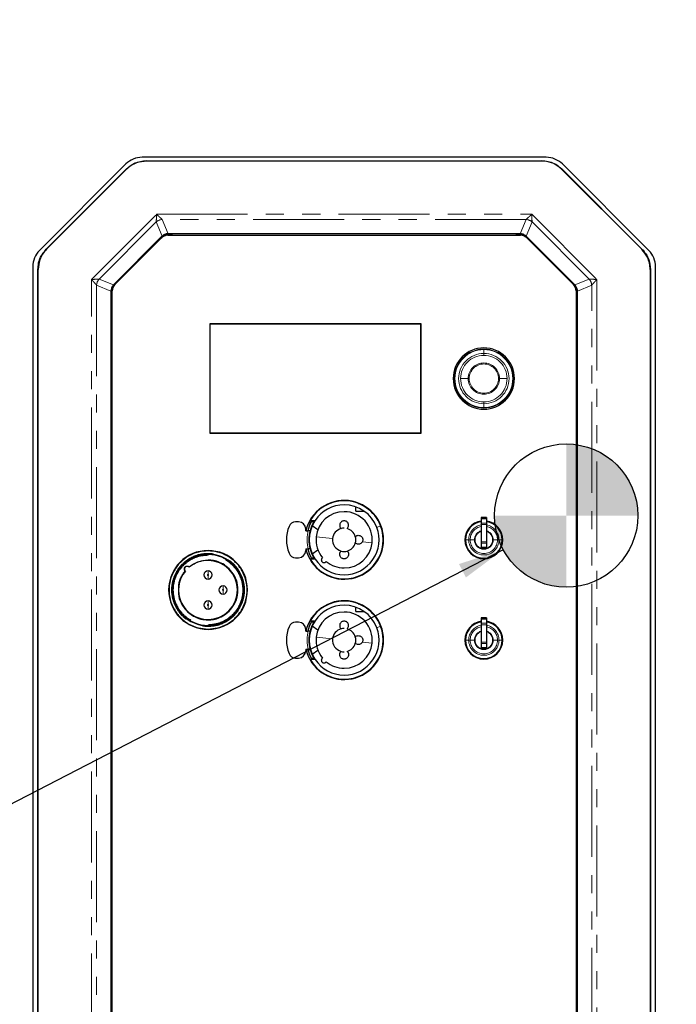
# Model space of a CAD drawing. Header units: millimetres. Extents: x 0 to 841, y 0 to 594.
# Tile 18 of 24: x 663 to 709, y 255 to 324. Entities that reach past the tile are written whole.
import ezdxf

# ---------------------------------------------------------------- set-up
doc = ezdxf.new("R2010")
doc.units = ezdxf.units.MM
doc.linetypes.add('PHANTOM', pattern=[12.7, 6.35, -1.27, 1.27, -1.27, 1.27, -1.27])
doc.layers.add('SLD-0', color=7, linetype='Continuous')
doc.styles.add('SLDTEXTSTYLE0', font='TXT', dxfattribs={"width": 0.75})
doc.dimstyles.new('SLDDIMSTYLE0', dxfattribs={"dimtxt": 3.704167, "dimasz": 3.2, "dimexe": 0, "dimexo": 0.0625, "dimgap": 0.926042, "dimtad": 0, "dimtih": 1, "dimtoh": 1, "dimdec": 1, "dimlfac": 4, "dimrnd": 1e-09, "dimzin": 12, "dimdsep": 46, "dimtxsty": 'SLDTEXTSTYLE0', "dimsah": 1, "dimcen": 0.09, "dimadec": 0, "dimazin": 3, "dimtfac": 1, "dimtdec": 1, "dimtofl": 0, "dimtmove": 0, "dimatfit": 3, "dimfxl": 1, "dimfrac": 2, "dimtolj": 1, "dimtzin": 12, "dimarcsym": 0})
doc.dimstyles.new('SLDDIMSTYLE1', dxfattribs={"dimtxt": 0.18, "dimasz": 3.2, "dimexe": 0, "dimexo": 0.0625, "dimgap": 0, "dimtad": 0, "dimtih": 1, "dimtoh": 1, "dimdec": 0, "dimrnd": 1e-09, "dimzin": 0, "dimdsep": 46, "dimtxsty": 'Standard', "dimsah": 1, "dimcen": 0.09, "dimadec": 0, "dimazin": 0, "dimtfac": 3.2, "dimtdec": 0, "dimtofl": 0, "dimtmove": 0, "dimatfit": 3, "dimfxl": 1, "dimfrac": 2, "dimtolj": 1, "dimtzin": 0, "dimarcsym": 0})

# ---------------------------------------------------------------- blocks, each defined once
blk = doc.blocks.new('_D_23')
at = {"layer": 'SLD-0', "transparency": 16777216}
for p, q in [((707.76, 367.969), (780.356, 367.969)), ((779.356, 367.969), (779.356, 297.256)), ((773.199, 296.504), (772.073, 296.504)), ((772.073, 296.504), (772.073, 290.619)), ((785.512, 296.504), (786.639, 296.504)), ((786.639, 296.504), (786.639, 290.619)), ((772.073, 290.619), (773.199, 290.619)), ((786.639, 290.619), (785.512, 290.619)), ((779.356, 218.444), (779.356, 284.929)), ((707.76, 218.444), (780.356, 218.444))]:
    blk.add_line(p, q, dxfattribs=at)
for points in [[(779.356, 367.969), (778.806, 364.769), (779.906, 364.769)], [(779.356, 218.444), (779.906, 221.644), (778.806, 221.644)]]:
    blk.add_solid(points, dxfattribs=at)
at = {"layer": 'SLD-0', "transparency": 16777216, "char_height": 3.7042, "attachment_point": 1, "style": 'SLDTEXTSTYLE0'}
for s, insert in [('23.55', (773.199, 295.394)), ('598.1', (773.199, 289.704))]:
    blk.add_mtext(s, dxfattribs=dict(at, insert=insert))
blk = doc.blocks.new('SW_DOWELSYMBOL_5')
at = {"linetype": 'Continuous', "lineweight": 18}
h = blk.add_hatch(color=0, dxfattribs=at)
edge = h.paths.add_edge_path(flags=0)
edge.add_arc((0, 0), 5, 0, 90)
edge.add_line((0, 5), (0, 0))
edge.add_line((0, 0), (5, 0))
h = blk.add_hatch(color=0, dxfattribs=at)
edge = h.paths.add_edge_path(flags=0)
edge.add_arc((0, 0), 5, 180, 270)
edge.add_line((0, -5), (0, 0))
edge.add_line((0, 0), (-5, 0))
at = {"layer": 'SLD-0', "color": 0}
blk.add_circle((0, 0), 5, dxfattribs=at)

msp = doc.modelspace()

# ---------------------------------------------------------------- linework, layer by layer
at = {"color": 7, "linetype": 'Continuous', "lineweight": 25}
for p, q in [((699.484546, 314.212387), (671.269546, 314.212387)), ((670.147014, 313.747419), (664.108264, 307.708669)), ((664.587631, 307.809222), (670.166459, 313.388051)), ((664.603997, 307.802443), (670.173238, 313.371685)), ((671.580188, 313.973637), (699.173902, 313.973637)), ((671.586967, 313.957271), (699.167123, 313.957271)), ((700.580852, 313.371685), (706.150093, 307.802443)), ((700.587631, 313.388051), (706.166459, 307.809222)), ((706.645828, 307.708669), (700.607078, 313.747419)), ((672.663026, 308.701466), (669.274215, 305.312656)), ((669.372603, 305.331695), (672.631487, 308.590578)), ((672.486349, 308.499403), (672.670461, 308.683516)), ((672.486349, 308.499403), (672.661752, 308.610627)), ((673.073428, 308.773637), (697.680661, 308.773637)), ((697.650199, 308.884079), (673.103891, 308.884079)), ((673.111326, 308.866128), (673.371701, 308.866128)), ((697.382389, 308.866128), (697.642763, 308.866128)), ((698.083629, 308.683516), (698.267741, 308.499403)), ((701.479874, 305.312656), (698.091064, 308.701466)), ((698.122603, 308.590578), (701.381487, 305.331695)), ((663.643296, 306.586137), (663.643296, 238.711029)), ((707.110796, 238.711029), (707.110796, 306.586137)), ((664.002045, 238.90178), (664.002045, 306.395493)), ((664.018411, 238.908559), (664.018411, 306.388714)), ((706.735679, 306.388714), (706.735679, 238.908559)), ((706.752045, 306.395493), (706.752045, 238.90178)), ((669.26678, 305.305054), (669.274215, 305.312656)), ((669.292166, 305.30522), (669.476278, 305.489333)), ((701.277811, 305.489333), (701.461924, 305.30522)), ((701.479874, 305.312656), (701.48731, 305.305054)), ((669.091603, 304.871791), (669.091721, 304.882423)), ((669.091603, 304.871791), (669.091603, 240.425483)), ((669.109554, 304.603981), (669.109554, 304.864355)), ((669.189545, 240.40752), (669.189545, 304.889753)), ((701.564545, 304.889753), (701.564545, 240.40752)), ((701.644536, 304.864355), (701.644536, 304.603981)), ((701.662487, 304.871791), (701.662369, 304.882423)), ((701.662487, 240.425483), (701.662487, 304.871791)), ((690.752045, 302.586137), (676.002045, 302.586137)), ((676.002045, 302.586137), (676.002045, 294.961137)), ((690.727045, 302.561137), (676.027045, 302.561137)), ((676.027045, 294.986137), (676.027045, 302.561137)), ((690.727045, 294.986137), (690.727045, 302.561137)), ((690.752045, 294.961137), (690.752045, 302.586137)), ((676.002045, 294.961137), (690.752045, 294.961137)), ((676.027045, 294.986137), (690.727045, 294.986137)), ((686.189575, 289.524887), (686.189575, 289.821723)), ((686.189575, 289.524887), (686.768592, 289.524887)), ((682.196035, 288.773637), (681.991986, 288.773637)), ((682.877183, 288.608217), (682.855562, 288.62119)), ((682.907464, 288.675502), (682.895828, 288.683743)), ((683.009953, 288.873637), (683.347536, 288.873637)), ((683.092442, 289.054353), (683.102478, 289.024293)), ((683.096797, 288.798637), (683.270322, 288.798637)), ((695.314545, 289.069089), (694.939545, 289.069089)), ((694.939545, 289.069089), (694.939545, 289.028674)), ((694.939545, 288.591268), (694.939545, 287.387913)), ((695.314545, 289.069089), (695.314545, 289.028674)), ((695.314545, 288.591268), (695.314545, 287.387913)), ((682.696035, 288.148637), (682.696035, 288.273637)), ((682.696035, 288.148637), (682.866162, 288.148637)), ((683.544034, 288.224692), (683.146397, 288.506293)), ((694.939545, 287.387913), (694.939545, 287.281847)), ((694.939545, 287.281847), (694.939545, 286.988281)), ((695.314545, 287.387913), (695.314545, 287.281847)), ((695.314545, 287.281847), (695.314545, 286.988281)), ((682.696035, 286.898637), (682.696035, 286.773637)), ((682.696035, 286.898637), (682.866162, 286.898637)), ((683.146397, 286.54098), (683.544034, 286.822582)), ((695.314545, 286.988281), (694.939545, 286.988281)), ((681.991986, 286.273637), (682.196035, 286.273637)), ((683.347536, 286.173637), (683.009953, 286.173637)), ((683.270322, 286.248637), (683.096797, 286.248637)), ((686.713084, 285.148637), (686.763362, 285.148637)), ((687.200503, 285.498637), (687.237656, 285.498637)), ((686.189575, 282.524887), (686.189575, 282.821723)), ((686.189575, 282.524887), (686.768592, 282.524887)), ((682.196035, 281.773637), (681.991986, 281.773637)), ((683.009953, 281.873637), (683.347536, 281.873637)), ((683.092442, 282.054353), (683.102478, 282.024293)), ((683.096797, 281.798637), (683.270322, 281.798637)), ((695.314545, 282.069089), (694.939545, 282.069089)), ((694.939545, 282.069089), (694.939545, 282.028674)), ((695.314545, 282.069089), (695.314545, 282.028674)), ((682.696035, 281.148637), (682.696035, 281.273637)), ((682.696035, 281.148637), (682.866162, 281.148637)), ((682.877183, 281.608217), (682.855562, 281.62119)), ((682.907464, 281.675502), (682.895828, 281.683743)), ((683.544034, 281.224692), (683.146397, 281.506293)), ((694.939545, 281.591268), (694.939545, 280.387913)), ((695.314545, 281.591268), (695.314545, 280.387913)), ((694.939545, 280.387913), (694.939545, 280.281847)), ((695.314545, 280.387913), (695.314545, 280.281847)), ((682.696035, 279.898637), (682.696035, 279.773637)), ((682.696035, 279.898637), (682.866162, 279.898637)), ((683.146397, 279.54098), (683.544034, 279.822582)), ((694.939545, 280.281847), (694.939545, 279.988281)), ((695.314545, 279.988281), (694.939545, 279.988281)), ((695.314545, 280.281847), (695.314545, 279.988281)), ((681.991986, 279.273637), (682.196035, 279.273637)), ((683.347536, 279.173637), (683.009953, 279.173637)), ((683.270322, 279.248637), (683.096797, 279.248637)), ((687.200503, 278.498637), (687.237656, 278.498637)), ((686.713084, 278.148637), (686.763362, 278.148637))]:
    msp.add_line(p, q, dxfattribs=at)
at = {"color": 8, "linetype": 'PHANTOM', "lineweight": 18}
for p, q in [((670.173238, 313.371685), (670.166459, 313.388051)), ((671.580188, 313.973637), (671.586967, 313.957271)), ((699.167123, 313.957271), (699.173902, 313.973637)), ((700.587631, 313.388051), (700.580852, 313.371685)), ((667.740696, 305.689608), (672.286074, 310.234986)), ((672.286074, 310.234986), (698.468016, 310.234986)), ((698.071797, 309.876119), (672.682293, 309.876119)), ((672.682293, 309.876119), (673.093258, 308.883961)), ((697.660831, 308.883961), (698.071797, 309.876119)), ((698.468016, 310.234986), (703.013394, 305.689608)), ((672.259662, 309.70106), (668.274622, 305.71602)), ((672.670627, 308.708901), (672.259662, 309.70106)), ((698.494428, 309.70106), (698.083462, 308.708901)), ((702.479468, 305.71602), (698.494428, 309.70106)), ((672.505167, 308.464259), (672.486349, 308.499403)), ((672.670461, 308.683516), (672.663026, 308.701466)), ((673.103891, 308.884079), (673.111326, 308.866128)), ((673.371701, 308.866128), (673.399684, 308.773637)), ((697.354406, 308.773637), (697.382389, 308.866128)), ((697.642763, 308.866128), (697.650199, 308.884079)), ((698.091064, 308.701466), (698.083629, 308.683516)), ((698.248923, 308.464259), (698.267741, 308.499403)), ((664.587631, 307.809222), (664.603997, 307.802443)), ((706.150093, 307.802443), (706.166459, 307.809222)), ((664.018411, 306.388714), (664.002045, 306.395493)), ((706.752045, 306.395493), (706.735679, 306.388714)), ((667.740696, 239.607666), (667.740696, 305.689608)), ((668.099562, 305.293389), (668.099562, 240.003885)), ((669.091721, 304.882423), (668.099562, 305.293389)), ((668.274622, 305.71602), (669.26678, 305.305054)), ((669.292166, 305.30522), (669.274215, 305.312656)), ((669.511423, 305.470515), (669.476278, 305.489333)), ((701.242667, 305.470515), (701.277811, 305.489333)), ((701.479874, 305.312656), (701.461924, 305.30522)), ((701.48731, 305.305054), (702.479468, 305.71602)), ((702.654527, 305.293389), (701.662369, 304.882423)), ((702.654527, 240.003885), (702.654527, 305.293389)), ((703.013394, 305.689608), (703.013394, 239.607666)), ((669.109554, 304.864355), (669.091603, 304.871791)), ((669.189545, 304.57978), (669.109554, 304.603981)), ((701.564545, 304.57978), (701.644536, 304.603981)), ((701.662487, 304.871791), (701.644536, 304.864355)), ((695.127045, 300.796128), (695.127045, 300.834177)), ((695.127045, 300.531783), (695.127045, 300.796128)), ((695.127045, 300.396109), (695.127045, 300.531783)), ((693.066505, 298.773637), (692.989545, 298.773637)), ((694.035011, 298.773637), (693.504572, 298.773637)), ((694.108273, 298.773637), (694.035011, 298.773637)), ((696.145817, 298.773637), (696.219079, 298.773637)), ((696.219079, 298.773637), (696.749517, 298.773637)), ((697.187585, 298.773637), (697.264545, 298.773637)), ((695.127045, 297.151164), (695.127045, 297.015491)), ((695.127045, 297.015491), (695.127045, 296.751146)), ((695.127045, 296.751146), (695.127045, 296.713097)), ((695.314545, 289.028674), (694.939545, 289.028674)), ((695.314545, 288.983663), (694.939545, 288.983663)), ((695.314545, 288.696111), (694.939545, 288.696111)), ((695.314545, 288.591268), (694.939545, 288.591268)), ((687.924841, 288.49026), (687.656037, 288.388277)), ((683.425114, 287.727037), (684.568921, 287.607847)), ((687.328976, 287.320237), (686.647612, 287.391238)), ((693.841582, 287.523637), (693.802045, 287.523637)), ((694.067717, 287.523637), (693.841582, 287.523637)), ((694.172704, 287.523637), (694.067717, 287.523637)), ((694.468922, 287.523637), (694.172704, 287.523637)), ((694.512698, 287.523637), (694.468922, 287.523637)), ((695.314545, 287.387913), (694.939545, 287.387913)), ((695.314545, 287.281847), (694.939545, 287.281847)), ((695.741392, 287.523637), (695.785168, 287.523637)), ((695.785168, 287.523637), (696.081386, 287.523637)), ((696.081386, 287.523637), (696.186373, 287.523637)), ((696.186373, 287.523637), (696.412507, 287.523637)), ((696.412507, 287.523637), (696.452045, 287.523637)), ((675.877045, 286.748637), (675.877045, 286.773637)), ((675.877045, 286.523637), (675.877045, 286.573637)), ((675.877045, 286.448637), (675.877045, 286.498637)), ((675.877045, 285.361137), (675.877045, 285.111137)), ((675.877045, 284.786137), (675.877045, 285.036137)), ((676.927045, 284.311137), (676.927045, 284.061137)), ((676.927045, 283.736137), (676.927045, 283.986137)), ((675.877045, 283.261137), (675.877045, 283.011137)), ((675.877045, 282.686137), (675.877045, 282.936137)), ((695.314545, 282.028674), (694.939545, 282.028674)), ((695.314545, 281.983663), (694.939545, 281.983663)), ((695.314545, 281.696111), (694.939545, 281.696111)), ((675.877045, 281.598637), (675.877045, 281.548637)), ((675.877045, 281.523637), (675.877045, 281.473637)), ((675.877045, 281.298637), (675.877045, 281.273637)), ((687.924841, 281.49026), (687.656037, 281.388277)), ((695.314545, 281.591268), (694.939545, 281.591268)), ((683.425114, 280.727037), (684.568921, 280.607847)), ((687.328976, 280.320237), (686.647612, 280.391238)), ((693.841582, 280.523637), (693.802045, 280.523637)), ((694.067717, 280.523637), (693.841582, 280.523637)), ((694.172704, 280.523637), (694.067717, 280.523637)), ((694.468922, 280.523637), (694.172704, 280.523637)), ((694.512698, 280.523637), (694.468922, 280.523637)), ((695.314545, 280.387913), (694.939545, 280.387913)), ((695.741392, 280.523637), (695.785168, 280.523637)), ((695.785168, 280.523637), (696.081386, 280.523637)), ((696.081386, 280.523637), (696.186373, 280.523637)), ((696.186373, 280.523637), (696.412507, 280.523637)), ((696.412507, 280.523637), (696.452045, 280.523637)), ((695.314545, 280.281847), (694.939545, 280.281847))]:
    msp.add_line(p, q, dxfattribs=at)
at = {"color": 7, "linetype": 'Continuous', "lineweight": 25, "flags": 128}
for points in [[(686.364325, 290.0635), (686.46783, 290.031654), (686.530604, 290.019994)], [(687.828973, 288.712617), (687.793952, 288.808893), (687.785185, 288.851554)], [(686.364325, 283.0635), (686.46783, 283.031654), (686.530604, 283.019994)], [(687.828973, 281.712617), (687.793952, 281.808893), (687.785185, 281.851554)], [(682.88253, 281.681174), (682.888573, 281.682257), (682.895828, 281.683743)]]:
    msp.add_lwpolyline(points, dxfattribs=at)
at = {"color": 7, "linetype": 'Continuous', "lineweight": 25}
for centre, radius, start, end in [((671.269546, 312.624887), 1.5875, 90, 135), ((699.484546, 312.624887), 1.5875, 45, 90), ((673.073428, 308.148637), 0.625, 90, 135), ((697.680661, 308.148637), 0.625, 45, 90), ((665.230796, 306.586137), 1.5875, 135, 180), ((705.523296, 306.586137), 1.5875, 0, 45), ((669.814545, 304.889753), 0.625, 135, 180), ((700.939545, 304.889753), 0.625, 360, 45), ((695.127045, 298.773637), 2.1375, 0, 180), ((695.127045, 298.773637), 2.1375, 180, 0), ((685.377045, 287.523637), 2.75, 0, 166.86344121), ((685.377045, 287.523637), 2.725, 90, 150.30302258), ((685.377045, 287.523637), 2.4375, 90, 146.36872255), ((685.377045, 287.523637), 2.725, 20.77654915, 90), ((685.377045, 287.523637), 2.4375, 20.77654915, 90), ((685.377045, 287.523637), 1.9625, 90, 174.05099817), ((685.377045, 287.523637), 1.9625, 354.05099817, 90), ((681.991986, 288.273637), 0.5, 90, 157.97568716), ((682.196035, 288.273637), 0.5, 0, 90), ((685.377045, 287.523637), 2.6125, 150.7882754, 166.15863862), ((685.377045, 287.523637), 2.725, 150.30302258, 156.54609084), ((685.377045, 287.523637), 2.4375, 146.36872255, 213.63127745), ((685.377045, 287.523637), 2.4625, 148.81744854, 165.29708789), ((695.127045, 287.523637), 1.325, 98.1352001, 180), ((695.127045, 287.523637), 1.285463, 98.38719289, 180), ((695.127045, 287.523637), 1.325, 0, 81.8647999), ((695.127045, 287.523637), 1.285463, 0, 81.61280711), ((683.846035, 287.523637), 2.5, 157.97568716, 202.02431284), ((685.377045, 287.523637), 2.4625, 165.29708789, 194.70291211), ((685.377045, 287.523637), 0.8125, 105.21293795, 174.05099817), ((685.377045, 287.523637), 0.8125, 90, 105.21293795), ((685.377045, 287.523637), 2.725, 270, 20.77654915), ((685.377045, 287.523637), 2.4375, 270, 20.77654915), ((685.377045, 287.523637), 0.8125, 16.61898714, 74.78706205), ((685.377045, 287.523637), 2.75, 193.13655879, 0), ((685.377045, 287.523637), 1.9625, 174.05099817, 219.60699636), ((685.377045, 287.523637), 0.8125, 174.05099817, 254.78706205), ((685.377045, 287.523637), 1.9625, 270, 354.05099817), ((685.377045, 287.523637), 0.8125, 285.21293795, 343.38101286), ((685.377045, 287.523637), 0.8125, 343.38101286, 16.61898714), ((695.127045, 287.523637), 1.325, 180, 0), ((695.127045, 287.523637), 1.285463, 180, 0), ((675.877045, 284.023637), 2.75, 90, 270), ((675.877045, 284.023637), 2.5, 90, 270), ((675.877045, 284.023637), 2.75, 270, 90), ((675.877045, 284.023637), 2.5, 270, 90), ((681.991986, 286.773637), 0.5, 202.02431284, 270), ((682.196035, 286.773637), 0.5, 270, 0), ((685.377045, 287.523637), 2.6125, 193.84136138, 209.2117246), ((685.377045, 287.523637), 2.4625, 194.70291211, 211.18255146), ((685.377045, 287.523637), 0.8125, 254.78706205, 270), ((685.377045, 287.523637), 0.8125, 270, 285.21293795), ((675.877045, 284.023637), 2.475, 90, 270), ((675.877045, 284.023637), 2.0625, 89.99999998, 129.78949747), ((675.877045, 284.023637), 2.475, 270, 90), ((675.877045, 284.023637), 2.0625, 270, 89.99999998), ((685.377045, 287.523637), 2.725, 209.69697742, 270), ((685.377045, 287.523637), 2.4375, 213.63127745, 270), ((685.377045, 287.523637), 1.9625, 230.39300364, 270), ((675.877045, 284.023637), 2.0625, 140.21050253, 270), ((674.418637, 285.482044), 0.1875, 90, 227.60525127), ((674.418637, 285.482044), 0.1875, 42.39474873, 90), ((675.877045, 285.073637), 0.2875, 90, 270), ((675.877045, 285.073637), 0.2875, 270, 90), ((684.118036, 284.284729), 0.75, 68.75820097, 81.91746544), ((676.927045, 284.023637), 0.2875, 90, 270), ((676.927045, 284.023637), 0.2875, 270, 90), ((675.877045, 282.973637), 0.2875, 90, 270), ((675.877045, 282.973637), 0.2875, 270, 90), ((685.377045, 280.523637), 2.75, 0, 166.86344121), ((685.377045, 280.523637), 2.725, 90, 150.30302258), ((685.377045, 280.523637), 2.725, 20.77654915, 90), ((685.377045, 280.523637), 2.4375, 90, 146.36872255), ((685.377045, 280.523637), 1.9625, 90, 174.05099817), ((685.377045, 280.523637), 2.4375, 20.77654915, 90), ((685.377045, 280.523637), 1.9625, 354.05099817, 90), ((681.991986, 281.273637), 0.5, 90, 157.97568716), ((682.196035, 281.273637), 0.5, 0, 90), ((685.377045, 280.523637), 2.6125, 150.7882754, 166.15863862), ((685.377045, 280.523637), 2.725, 150.30302258, 156.54609084), ((685.377045, 280.523637), 2.4375, 146.36872255, 213.63127745), ((685.377045, 280.523637), 2.4625, 148.81744854, 165.29708789), ((695.127045, 280.523637), 1.325, 98.1352001, 180), ((695.127045, 280.523637), 1.285463, 98.38719289, 180), ((695.127045, 280.523637), 1.325, 0, 81.8647999), ((695.127045, 280.523637), 1.285463, 0, 81.61280711), ((683.846035, 280.523637), 2.5, 157.97568716, 202.02431284), ((685.377045, 280.523637), 2.4625, 165.29708789, 194.70291211), ((685.377045, 280.523637), 0.8125, 105.21293795, 174.05099817), ((685.377045, 280.523637), 0.8125, 90, 105.21293795), ((685.377045, 280.523637), 2.725, 270, 20.77654915), ((685.377045, 280.523637), 2.4375, 270, 20.77654915), ((685.377045, 280.523637), 0.8125, 16.61898714, 74.78706205), ((685.377045, 280.523637), 2.75, 193.13655879, 0), ((685.377045, 280.523637), 1.9625, 174.05099817, 219.60699636), ((685.377045, 280.523637), 0.8125, 174.05099817, 254.78706205), ((685.377045, 280.523637), 1.9625, 270, 354.05099817), ((685.377045, 280.523637), 0.8125, 343.38101286, 16.61898714), ((695.127045, 280.523637), 1.325, 180, 0), ((695.127045, 280.523637), 1.285463, 180, 0), ((682.196035, 279.773637), 0.5, 270, 0), ((685.377045, 280.523637), 2.6125, 193.84136138, 209.2117246), ((685.377045, 280.523637), 2.4625, 194.70291211, 211.18255146), ((685.377045, 280.523637), 0.8125, 254.78706205, 270), ((685.377045, 280.523637), 0.8125, 285.21293795, 343.38101286), ((681.991986, 279.773637), 0.5, 202.02431284, 270), ((685.377045, 280.523637), 2.725, 209.69697742, 270), ((685.377045, 280.523637), 2.4375, 213.63127745, 270), ((685.377045, 280.523637), 1.9625, 230.39300364, 270), ((684.118036, 277.284729), 0.75, 68.75820097, 81.91746544)]:
    msp.add_arc(centre, radius, start, end, dxfattribs=at)
at = {"color": 8, "linetype": 'PHANTOM', "lineweight": 18}
for centre, radius, start, end in [((672.706151, 309.22083), 0.655724, 92.08514716, 132.91485284), ((698.047938, 309.22083), 0.655724, 47.08514716, 87.91485284), ((668.754852, 305.26953), 0.655724, 137.08514716, 177.91485284), ((701.999238, 305.26953), 0.655724, 2.08514716, 42.91485284), ((695.127045, 298.773637), 2.06054, 90, 180), ((695.127045, 298.773637), 2.022491, 90, 270), ((695.127045, 298.773637), 1.758146, 90, 270), ((695.127045, 298.773637), 1.622473, 90, 180), ((695.127045, 298.773637), 2.06054, 0, 90), ((695.127045, 298.773637), 2.022491, 270, 90), ((695.127045, 298.773637), 1.758146, 270, 90), ((695.127045, 298.773637), 1.622473, 0, 90), ((695.127045, 298.773637), 1.092034, 0, 180), ((695.127045, 298.773637), 1.018772, 0, 180), ((695.127045, 298.773637), 2.06054, 180, 270), ((695.127045, 298.773637), 1.622473, 180, 270), ((695.127045, 298.773637), 1.092034, 180, 0), ((695.127045, 298.773637), 1.018772, 180, 0), ((695.127045, 298.773637), 1.622473, 270, 0), ((695.127045, 298.773637), 2.06054, 270, 0), ((695.127045, 287.523637), 1.059328, 100.19500871, 180), ((695.127045, 287.523637), 1.059328, 0, 79.80499129), ((685.377045, 287.523637), 2.5875, 166.02220177, 193.97779823), ((695.127045, 287.523637), 0.954341, 101.33064869, 180), ((695.127045, 287.523637), 0.658123, 106.55293272, 180), ((695.127045, 287.523637), 0.614347, 107.77031298, 180), ((695.127045, 287.523637), 0.954341, 0, 78.66935131), ((695.127045, 287.523637), 0.658123, 0, 73.44706728), ((695.127045, 287.523637), 0.614347, 0, 72.22968702), ((695.127045, 287.523637), 1.059328, 180, 0), ((695.127045, 287.523637), 0.954341, 180, 0), ((695.127045, 287.523637), 0.658123, 180, 0), ((695.127045, 287.523637), 0.614347, 180, 0), ((675.877045, 285.073637), 0.0375, 90, 270), ((675.877045, 285.073637), 0.0375, 270, 90), ((676.927045, 284.023637), 0.0375, 90, 270), ((676.927045, 284.023637), 0.0375, 270, 90), ((675.877045, 282.973637), 0.0375, 90, 270), ((675.877045, 282.973637), 0.0375, 270, 90), ((685.377045, 280.523637), 2.5875, 166.02220177, 193.97779823), ((695.127045, 280.523637), 1.059328, 100.19500871, 180), ((695.127045, 280.523637), 0.954341, 101.33064869, 180), ((695.127045, 280.523637), 0.658123, 106.55293272, 180), ((695.127045, 280.523637), 0.614347, 107.77031298, 180), ((695.127045, 280.523637), 1.059328, 0, 79.80499129), ((695.127045, 280.523637), 0.954341, 0, 78.66935131), ((695.127045, 280.523637), 0.658123, 0, 73.44706728), ((695.127045, 280.523637), 0.614347, 0, 72.22968702), ((695.127045, 280.523637), 1.059328, 180, 0), ((695.127045, 280.523637), 0.954341, 180, 0), ((695.127045, 280.523637), 0.658123, 180, 0), ((695.127045, 280.523637), 0.614347, 180, 0)]:
    msp.add_arc(centre, radius, start, end, dxfattribs=at)
at = {"color": 7, "linetype": 'Continuous', "lineweight": 25}
for points, knots in [([(670.166459, 313.388051), (670.275783, 313.48387), (670.496536, 313.677354), (670.972633, 313.91269), (671.350605, 313.950606), (671.580188, 313.973637)], [0, 0, 0, 0, 0.278069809, 0.561494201, 1, 1, 1, 1]), ([(671.586967, 313.957271), (671.441909, 313.947721), (671.149, 313.928439), (670.64594, 313.758195), (670.351863, 313.51774), (670.173238, 313.371685)], [0, 0, 0, 0, 0.278069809, 0.561494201, 1, 1, 1, 1]), ([(700.580852, 313.371685), (700.471528, 313.467504), (700.250775, 313.660988), (699.774677, 313.896324), (699.396706, 313.93424), (699.167123, 313.957271)], [0, 0, 0, 0, 0.278069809, 0.561494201, 1, 1, 1, 1]), ([(699.173902, 313.973637), (699.31896, 313.964088), (699.611869, 313.944805), (700.114929, 313.774562), (700.409006, 313.534106), (700.587631, 313.388051)], [0, 0, 0, 0, 0.278069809, 0.561494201, 1, 1, 1, 1]), ([(672.663026, 308.701466), (672.664435, 308.702867), (672.666952, 308.705368), (672.669504, 308.707822), (672.670627, 308.708901)], [0, 0, 0, 0, 0.559907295, 1, 1, 1, 1]), ([(673.111326, 308.866128), (673.018711, 308.855371), (672.853322, 308.836163), (672.726337, 308.730159), (672.670461, 308.683516)], [0, 0, 0, 0, 0.559987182, 1, 1, 1, 1]), ([(673.093258, 308.883961), (673.005068, 308.872341), (672.847577, 308.851589), (672.724698, 308.752502), (672.670627, 308.708901)], [0, 0, 0, 0, 0.559969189, 1, 1, 1, 1]), ([(672.85028, 308.730173), (672.882371, 308.752385), (673.033312, 308.856859), (673.222632, 308.862045), (673.371701, 308.866128)], [0, 0, 0, 0, 0.212606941, 1, 1, 1, 1]), ([(673.093258, 308.883961), (673.095241, 308.883999), (673.098782, 308.884066), (673.10233, 308.884075), (673.103891, 308.884079)], [0, 0, 0, 0, 0.560052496, 1, 1, 1, 1]), ([(697.382389, 308.866128), (697.568366, 308.844497), (697.900478, 308.805871), (698.155519, 308.593048), (698.267741, 308.499403)], [0, 0, 0, 0, 0.559984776, 1, 1, 1, 1]), ([(698.083629, 308.683516), (698.010533, 308.741399), (697.880003, 308.844764), (697.715255, 308.8596), (697.642763, 308.866128)], [0, 0, 0, 0, 0.5599871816, 1, 1, 1, 1]), ([(697.650199, 308.884079), (697.652185, 308.884072), (697.655733, 308.884061), (697.659273, 308.883992), (697.660831, 308.883961)], [0, 0, 0, 0, 0.559907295, 1, 1, 1, 1]), ([(698.083462, 308.708901), (698.012886, 308.763044), (697.886849, 308.859734), (697.729896, 308.876558), (697.660831, 308.883961)], [0, 0, 0, 0, 0.5599691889, 1, 1, 1, 1]), ([(698.083462, 308.708901), (698.084891, 308.707526), (698.087443, 308.70507), (698.089958, 308.702567), (698.091064, 308.701466)], [0, 0, 0, 0, 0.5600524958, 1, 1, 1, 1]), ([(664.002045, 306.395493), (664.011594, 306.540552), (664.030876, 306.833461), (664.20112, 307.336521), (664.441576, 307.630598), (664.587631, 307.809222)], [0, 0, 0, 0, 0.278069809, 0.561494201, 1, 1, 1, 1]), ([(664.603997, 307.802443), (664.508177, 307.693119), (664.314694, 307.472367), (664.079357, 306.996269), (664.041442, 306.618297), (664.018411, 306.388714)], [0, 0, 0, 0, 0.278069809, 0.561494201, 1, 1, 1, 1]), ([(706.735679, 306.388714), (706.72613, 306.533773), (706.706847, 306.826682), (706.536604, 307.329742), (706.296148, 307.623819), (706.150093, 307.802443)], [0, 0, 0, 0, 0.278069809, 0.561494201, 1, 1, 1, 1]), ([(706.166459, 307.809222), (706.262279, 307.699899), (706.455762, 307.479146), (706.691099, 307.003048), (706.729015, 306.625076), (706.752045, 306.395493)], [0, 0, 0, 0, 0.278069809, 0.561494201, 1, 1, 1, 1]), ([(669.26678, 305.305054), (669.212637, 305.234477), (669.115948, 305.108441), (669.099124, 304.951487), (669.091721, 304.882423)], [0, 0, 0, 0, 0.559969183, 1, 1, 1, 1]), ([(669.109554, 304.603981), (669.131184, 304.789958), (669.169811, 305.12207), (669.382633, 305.377111), (669.476278, 305.489333)], [0, 0, 0, 0, 0.559984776, 1, 1, 1, 1]), ([(669.292166, 305.30522), (669.234283, 305.232125), (669.130918, 305.101595), (669.116082, 304.936847), (669.109554, 304.864355)], [0, 0, 0, 0, 0.559987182, 1, 1, 1, 1]), ([(701.277811, 305.489333), (701.394022, 305.342532), (701.601547, 305.08038), (701.6314, 304.749551), (701.644536, 304.603981)], [0, 0, 0, 0, 0.559984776, 1, 1, 1, 1]), ([(701.644536, 304.864355), (701.63378, 304.956971), (701.614571, 305.12236), (701.508567, 305.249345), (701.461924, 305.30522)], [0, 0, 0, 0, 0.559987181, 1, 1, 1, 1]), ([(701.662369, 304.882423), (701.650749, 304.970613), (701.629997, 305.128104), (701.530911, 305.250984), (701.48731, 305.305054)], [0, 0, 0, 0, 0.559969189, 1, 1, 1, 1]), ([(685.377045, 288.848637), (685.346134, 288.845963), (685.283196, 288.840519), (685.199339, 288.798327), (685.129376, 288.734405), (685.08178, 288.65275), (685.060687, 288.558971), (685.06808, 288.466181), (685.100971, 288.37761), (685.14275, 288.331128), (685.163839, 288.307664)], [0, 0, 0, 0, 0.122767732, 0.249969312, 0.366599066, 0.500146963, 0.625174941, 0.750411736, 0.874010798, 1, 1, 1, 1]), ([(685.590251, 288.307664), (685.609492, 288.328748), (685.651582, 288.374868), (685.685856, 288.463375), (685.693371, 288.559295), (685.672932, 288.649777), (685.626617, 288.732055), (685.557443, 288.796999), (685.47078, 288.840476), (685.408146, 288.845929), (685.377045, 288.848637)], [0, 0, 0, 0, 0.114239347, 0.249892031, 0.374949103, 0.500054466, 0.620901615, 0.751268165, 0.876492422, 1, 1, 1, 1]), ([(694.939545, 289.028674), (694.939545, 289.025697), (694.939545, 289.020382), (694.939545, 288.994879), (694.939545, 288.983663)], [0, 0, 0, 0, 0.560214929, 1, 1, 1, 1]), ([(694.939545, 288.983663), (694.939545, 288.930008), (694.939545, 288.834194), (694.939545, 288.738304), (694.939545, 288.696111)], [0, 0, 0, 0, 0.559994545, 1, 1, 1, 1]), ([(694.939545, 288.696111), (694.939545, 288.67861), (694.939545, 288.64745), (694.939545, 288.60839), (694.939545, 288.591268)], [0, 0, 0, 0, 0.561654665, 1, 1, 1, 1]), ([(695.314545, 289.028674), (695.314545, 289.025697), (695.314545, 289.020382), (695.314545, 288.994879), (695.314545, 288.983663)], [0, 0, 0, 0, 0.560214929, 1, 1, 1, 1]), ([(695.314545, 288.983663), (695.314545, 288.930008), (695.314545, 288.834194), (695.314545, 288.738304), (695.314545, 288.696111)], [0, 0, 0, 0, 0.559994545, 1, 1, 1, 1]), ([(695.314545, 288.696111), (695.314545, 288.67861), (695.314545, 288.64745), (695.314545, 288.60839), (695.314545, 288.591268)], [0, 0, 0, 0, 0.561654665, 1, 1, 1, 1]), ([(682.99518, 288.148637), (682.993389, 288.148613), (682.990642, 288.148576), (682.974231, 288.148597), (682.954743, 288.148696), (682.928961, 288.148402), (682.897698, 288.148543), (682.877299, 288.148604), (682.866162, 288.148637)], [0, 0, 0, 0, 0.239041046, 0.366607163, 0.499494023, 0.693104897, 0.832452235, 1, 1, 1, 1]), ([(686.155605, 287.756017), (686.186832, 287.779085), (686.249285, 287.82522), (686.326125, 287.832498), (686.364545, 287.836137)], [0, 0, 0, 0, 0.500003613, 1, 1, 1, 1]), ([(686.364545, 287.211137), (686.326184, 287.214764), (686.249346, 287.22203), (686.186884, 287.268158), (686.155605, 287.291257)], [0, 0, 0, 0, 0.499236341, 1, 1, 1, 1]), ([(686.364545, 287.836137), (686.390431, 287.834253), (686.442117, 287.830492), (686.515088, 287.800895), (686.579237, 287.755658), (686.629789, 287.694761), (686.664574, 287.623375), (686.67941, 287.54519), (686.675719, 287.465163), (686.656973, 287.415858), (686.647612, 287.391238)], [0, 0, 0, 0, 0.125011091, 0.249614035, 0.374873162, 0.499654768, 0.624847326, 0.749799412, 0.8750642, 1, 1, 1, 1]), ([(686.647612, 287.391238), (686.632764, 287.365315), (686.603081, 287.313489), (686.53359, 287.256435), (686.452646, 287.218306), (686.393922, 287.213527), (686.364545, 287.211137)], [0, 0, 0, 0, 0.2501468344, 0.5001047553, 0.7499230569, 1, 1, 1, 1]), ([(675.877045, 286.748637), (675.652101, 286.732412), (675.187519, 286.698904), (674.51903, 286.421915), (673.925994, 285.97537), (673.476502, 285.381561), (673.209832, 284.713276), (673.124069, 284.023675), (673.20981, 283.334074), (673.476465, 282.665783), (673.925938, 282.071959), (674.51896, 281.625395), (675.187443, 281.34839), (675.652062, 281.314869), (675.877045, 281.298637)], [0, 0, 0, 0, 0.078858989, 0.162868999, 0.249999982, 0.337117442, 0.421127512, 0.5, 0.578858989, 0.662868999, 0.749999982, 0.837117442, 0.921127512, 1, 1, 1, 1]), ([(675.877045, 281.298637), (676.101989, 281.314861), (676.566571, 281.348369), (677.23506, 281.625358), (677.828096, 282.071904), (678.277588, 282.665712), (678.544258, 283.333998), (678.630021, 284.023598), (678.54428, 284.713199), (678.277624, 285.381491), (677.828151, 285.975315), (677.23513, 286.421879), (676.566647, 286.698883), (676.102027, 286.732405), (675.877045, 286.748637)], [0, 0, 0, 0, 0.0788589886, 0.1628689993, 0.2499999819, 0.3371174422, 0.4211275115, 0.5, 0.5788589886, 0.6628689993, 0.7499999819, 0.8371174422, 0.9211275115, 1, 1, 1, 1]), ([(682.99518, 286.898637), (682.99467, 286.898637), (682.993636, 286.898637), (682.9831, 286.898637), (682.959023, 286.898637), (682.916031, 286.898637), (682.882823, 286.898637), (682.866162, 286.898637)], [0, 0, 0, 0, 0.124037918, 0.251355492, 0.500210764, 0.749249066, 1, 1, 1, 1]), ([(685.064545, 286.511137), (685.065757, 286.532445), (685.068183, 286.575075), (685.088643, 286.636192), (685.119311, 286.693004), (685.149008, 286.724086), (685.163839, 286.739609)], [0, 0, 0, 0, 0.250160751, 0.500496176, 0.750535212, 1, 1, 1, 1]), ([(685.689545, 286.511137), (685.684943, 286.470627), (685.675739, 286.389616), (685.604509, 286.285682), (685.518137, 286.227011), (685.439106, 286.202664), (685.377117, 286.196632), (685.315122, 286.202636), (685.236068, 286.226951), (685.149643, 286.28561), (685.078361, 286.389569), (685.069151, 286.470612), (685.064545, 286.511137)], [0, 0, 0, 0, 0.124795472, 0.249564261, 0.374358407, 0.437189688, 0.499931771, 0.562665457, 0.625504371, 0.750338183, 0.875159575, 1, 1, 1, 1]), ([(685.590251, 286.739609), (685.605094, 286.724065), (685.634825, 286.692931), (685.665543, 286.63608), (685.685765, 286.574929), (685.688286, 286.532386), (685.689545, 286.511137)], [0, 0, 0, 0, 0.249770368, 0.50029597, 0.75041416, 1, 1, 1, 1]), ([(674.558517, 285.642013), (674.784086, 285.79115), (675.186995, 286.057539), (675.666146, 286.094763), (675.877045, 286.111148)], [0, 0, 0, 0, 0.5598497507, 1, 1, 1, 1]), ([(675.877045, 281.936133), (676.003266, 281.942785), (676.277898, 281.957258), (676.709587, 282.090264), (677.16374, 282.347967), (677.584106, 282.768784), (677.889823, 283.345926), (678.0029, 284.023637), (677.889824, 284.701348), (677.584108, 285.27849), (677.163742, 285.699309), (676.709589, 285.957013), (676.277899, 286.090021), (676.003266, 286.104495), (675.877045, 286.111148)], [0, 0, 0, 0, 0.0578481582, 0.1258664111, 0.2050797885, 0.2954041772, 0.3950090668, 0.4999996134, 0.6049901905, 0.7045951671, 0.7949196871, 0.8741332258, 0.9421516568, 1, 1, 1, 1]), ([(683.865065, 286.272508), (683.845064, 286.254826), (683.814957, 286.228212), (683.792818, 286.179101), (683.783894, 286.139392), (683.78361, 286.098137), (683.792829, 286.057068), (683.810842, 286.018519), (683.837683, 285.984866), (683.871237, 285.95785), (683.909836, 285.939634), (683.950987, 285.930248), (683.992323, 285.930423), (684.032093, 285.939302), (684.081342, 285.961455), (684.108116, 285.99161), (684.125916, 286.011657)], [0, 0, 0, 0, 0.124513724, 0.187423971, 0.24947862, 0.312478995, 0.374315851, 0.437133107, 0.499360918, 0.561781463, 0.624702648, 0.686778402, 0.749900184, 0.81190398, 0.874947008, 1, 1, 1, 1]), ([(674.292218, 285.343572), (674.292079, 285.343549), (674.291784, 285.3435), (674.289502, 285.343287), (674.285802, 285.343126), (674.279425, 285.342789), (674.270191, 285.342766), (674.2625, 285.342365), (674.258669, 285.342164)], [0, 0, 0, 0, 0.1045237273, 0.2219144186, 0.3536112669, 0.4996871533, 0.7508258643, 1, 1, 1, 1]), ([(674.558517, 285.642013), (674.558544, 285.638333), (674.558599, 285.630691), (674.557961, 285.621953), (674.557409, 285.615805), (674.557539, 285.612179), (674.557587, 285.609437), (674.557271, 285.608792), (674.557109, 285.608463)], [0, 0, 0, 0, 0.239797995, 0.498024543, 0.611275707, 0.733479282, 0.86416585, 1, 1, 1, 1]), ([(673.812721, 284.023665), (673.80756, 283.92999), (673.790383, 283.618243), (673.971721, 283.104234), (674.333259, 282.567925), (674.825656, 282.189609), (675.353882, 281.972893), (675.709877, 281.947879), (675.877045, 281.936133)], [0, 0, 0, 0, 0.085763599, 0.285418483, 0.484548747, 0.673960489, 0.84689874, 1, 1, 1, 1]), ([(685.377045, 281.848637), (685.346134, 281.845963), (685.283196, 281.840519), (685.199339, 281.798327), (685.129376, 281.734405), (685.08178, 281.65275), (685.060687, 281.558971), (685.06808, 281.466181), (685.100971, 281.37761), (685.14275, 281.331128), (685.163839, 281.307664)], [0, 0, 0, 0, 0.122767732, 0.249969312, 0.366599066, 0.500146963, 0.625174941, 0.750411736, 0.874010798, 1, 1, 1, 1]), ([(685.590251, 281.307664), (685.609492, 281.328748), (685.651582, 281.374868), (685.685856, 281.463375), (685.693371, 281.559295), (685.672932, 281.649777), (685.626617, 281.732055), (685.557443, 281.796999), (685.47078, 281.840476), (685.408146, 281.845929), (685.377045, 281.848637)], [0, 0, 0, 0, 0.114239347, 0.249892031, 0.374949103, 0.500054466, 0.620901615, 0.751268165, 0.876492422, 1, 1, 1, 1]), ([(694.939545, 282.028674), (694.939545, 282.025697), (694.939545, 282.020382), (694.939545, 281.994879), (694.939545, 281.983663)], [0, 0, 0, 0, 0.5602149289, 1, 1, 1, 1]), ([(694.939545, 281.983663), (694.939545, 281.930008), (694.939545, 281.834194), (694.939545, 281.738304), (694.939545, 281.696111)], [0, 0, 0, 0, 0.559994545, 1, 1, 1, 1]), ([(694.939545, 281.696111), (694.939545, 281.67861), (694.939545, 281.64745), (694.939545, 281.60839), (694.939545, 281.591268)], [0, 0, 0, 0, 0.561654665, 1, 1, 1, 1]), ([(695.314545, 282.028674), (695.314545, 282.025697), (695.314545, 282.020382), (695.314545, 281.994879), (695.314545, 281.983663)], [0, 0, 0, 0, 0.5602149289, 1, 1, 1, 1]), ([(695.314545, 281.983663), (695.314545, 281.930008), (695.314545, 281.834194), (695.314545, 281.738304), (695.314545, 281.696111)], [0, 0, 0, 0, 0.559994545, 1, 1, 1, 1]), ([(695.314545, 281.696111), (695.314545, 281.67861), (695.314545, 281.64745), (695.314545, 281.60839), (695.314545, 281.591268)], [0, 0, 0, 0, 0.561654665, 1, 1, 1, 1]), ([(682.99518, 281.148637), (682.993389, 281.148613), (682.990642, 281.148576), (682.974231, 281.148597), (682.954743, 281.148696), (682.928961, 281.148402), (682.897698, 281.148543), (682.877299, 281.148604), (682.866162, 281.148637)], [0, 0, 0, 0, 0.239041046, 0.366607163, 0.499494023, 0.693104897, 0.832452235, 1, 1, 1, 1]), ([(686.155605, 280.756017), (686.186832, 280.779085), (686.249285, 280.82522), (686.326125, 280.832498), (686.364545, 280.836137)], [0, 0, 0, 0, 0.5000036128, 1, 1, 1, 1]), ([(686.364545, 280.836137), (686.390431, 280.834253), (686.442117, 280.830492), (686.515088, 280.800895), (686.579237, 280.755658), (686.629789, 280.694761), (686.664574, 280.623375), (686.67941, 280.54519), (686.675719, 280.465163), (686.656973, 280.415858), (686.647612, 280.391238)], [0, 0, 0, 0, 0.125011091, 0.249614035, 0.374873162, 0.499654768, 0.624847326, 0.749799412, 0.8750642, 1, 1, 1, 1]), ([(686.647612, 280.391238), (686.632764, 280.365315), (686.603081, 280.313489), (686.53359, 280.256435), (686.452646, 280.218306), (686.393922, 280.213527), (686.364545, 280.211137)], [0, 0, 0, 0, 0.250146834, 0.500104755, 0.749923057, 1, 1, 1, 1]), ([(682.99518, 279.898637), (682.99467, 279.898637), (682.993636, 279.898637), (682.9831, 279.898637), (682.959023, 279.898637), (682.916031, 279.898637), (682.882823, 279.898637), (682.866162, 279.898637)], [0, 0, 0, 0, 0.1240379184, 0.2513554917, 0.5002107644, 0.7492490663, 1, 1, 1, 1]), ([(685.064545, 279.511137), (685.065757, 279.532445), (685.068183, 279.575075), (685.088643, 279.636192), (685.119311, 279.693004), (685.149008, 279.724086), (685.163839, 279.739609)], [0, 0, 0, 0, 0.250160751, 0.500496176, 0.750535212, 1, 1, 1, 1]), ([(685.590251, 279.739609), (685.605094, 279.724065), (685.634825, 279.692931), (685.665543, 279.63608), (685.685765, 279.574929), (685.688286, 279.532386), (685.689545, 279.511137)], [0, 0, 0, 0, 0.249770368, 0.50029597, 0.75041416, 1, 1, 1, 1]), ([(686.364545, 280.211137), (686.326184, 280.214764), (686.249346, 280.22203), (686.186884, 280.268158), (686.155605, 280.291257)], [0, 0, 0, 0, 0.499236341, 1, 1, 1, 1]), ([(683.865065, 279.272508), (683.845064, 279.254826), (683.814957, 279.228212), (683.792818, 279.179101), (683.783894, 279.139392), (683.78361, 279.098137), (683.792829, 279.057068), (683.810842, 279.018519), (683.837683, 278.984866), (683.871237, 278.95785), (683.909836, 278.939634), (683.950987, 278.930248), (683.992323, 278.930423), (684.032093, 278.939302), (684.081342, 278.961455), (684.108116, 278.99161), (684.125916, 279.011657)], [0, 0, 0, 0, 0.1245137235, 0.1874239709, 0.2494786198, 0.3124789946, 0.3743158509, 0.4371331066, 0.4993609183, 0.5617814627, 0.6247026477, 0.6867784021, 0.7499001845, 0.8119039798, 0.8749470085, 1, 1, 1, 1]), ([(685.689545, 279.511137), (685.684943, 279.470627), (685.675739, 279.389616), (685.604509, 279.285682), (685.518137, 279.227011), (685.439106, 279.202664), (685.377117, 279.196632), (685.315122, 279.202636), (685.236068, 279.226951), (685.149643, 279.28561), (685.078361, 279.389569), (685.069151, 279.470612), (685.064545, 279.511137)], [0, 0, 0, 0, 0.124795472, 0.249564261, 0.374358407, 0.437189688, 0.499931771, 0.562665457, 0.625504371, 0.750338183, 0.875159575, 1, 1, 1, 1])]:
    msp.add_open_spline(points, degree=3, knots=knots, dxfattribs=at)
at = {"color": 8, "linetype": 'PHANTOM', "lineweight": 18}
for points, knots in [([(672.259662, 309.70106), (672.260871, 309.723707), (672.263558, 309.774039), (672.269679, 309.905403), (672.2776, 310.063195), (672.283247, 310.177675), (672.286074, 310.234986)], [0, 0, 0, 0, 0.203373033, 0.451980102, 0.725650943, 1, 1, 1, 1]), ([(672.286074, 310.234986), (672.328606, 310.196464), (672.413564, 310.119515), (672.53028, 310.013802), (672.627917, 309.925369), (672.665282, 309.891527), (672.682293, 309.876119)], [0, 0, 0, 0, 0.274330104, 0.547982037, 0.794206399, 1, 1, 1, 1]), ([(698.071797, 309.876119), (698.088666, 309.891278), (698.126156, 309.924969), (698.223372, 310.013529), (698.340549, 310.119504), (698.425492, 310.19646), (698.468016, 310.234986)], [0, 0, 0, 0, 0.203373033, 0.451980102, 0.725650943, 1, 1, 1, 1]), ([(698.468016, 310.234986), (698.470851, 310.177672), (698.476514, 310.063187), (698.484295, 309.905905), (698.490803, 309.774335), (698.493294, 309.723983), (698.494428, 309.70106)], [0, 0, 0, 0, 0.274330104, 0.547982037, 0.794206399, 1, 1, 1, 1]), ([(667.740696, 305.689608), (667.798009, 305.692443), (667.912495, 305.698106), (668.069776, 305.705886), (668.201347, 305.712395), (668.251698, 305.714886), (668.274622, 305.71602)], [0, 0, 0, 0, 0.274330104, 0.547982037, 0.794206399, 1, 1, 1, 1]), ([(668.099562, 305.293389), (668.084403, 305.310258), (668.050713, 305.347747), (667.962153, 305.444964), (667.856178, 305.562141), (667.779221, 305.647084), (667.740696, 305.689608)], [0, 0, 0, 0, 0.203373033, 0.451980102, 0.725650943, 1, 1, 1, 1]), ([(702.479468, 305.71602), (702.502115, 305.714811), (702.552447, 305.712124), (702.683811, 305.706003), (702.841604, 305.698082), (702.956083, 305.692435), (703.013394, 305.689608)], [0, 0, 0, 0, 0.203373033, 0.451980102, 0.725650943, 1, 1, 1, 1]), ([(703.013394, 305.689608), (702.974872, 305.647076), (702.897923, 305.562118), (702.79221, 305.445402), (702.703778, 305.347765), (702.669935, 305.3104), (702.654527, 305.293389)], [0, 0, 0, 0, 0.274330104, 0.547982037, 0.794206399, 1, 1, 1, 1]), ([(675.877045, 286.573637), (675.722939, 286.565451), (675.387496, 286.547635), (674.860095, 286.385452), (674.305301, 286.070541), (673.791767, 285.556552), (673.418268, 284.851536), (673.280232, 284.023637), (673.418268, 283.195737), (673.791767, 282.490721), (674.305301, 281.976732), (674.860095, 281.661822), (675.387496, 281.499639), (675.722939, 281.481822), (675.877045, 281.473637)], [0, 0, 0, 0, 0.057821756, 0.125860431, 0.205076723, 0.295397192, 0.395004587, 0.5, 0.604995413, 0.704602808, 0.794923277, 0.874139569, 0.942178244, 1, 1, 1, 1]), ([(675.877045, 281.473637), (676.031151, 281.481822), (676.366594, 281.499639), (676.893994, 281.661822), (677.448788, 281.976732), (677.962322, 282.490721), (678.335822, 283.195737), (678.473857, 284.023637), (678.335822, 284.851536), (677.962322, 285.556552), (677.448788, 286.070541), (676.893994, 286.385452), (676.366594, 286.547635), (676.031151, 286.565451), (675.877045, 286.573637)], [0, 0, 0, 0, 0.057821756, 0.125860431, 0.205076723, 0.295397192, 0.395004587, 0.5, 0.604995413, 0.704602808, 0.794923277, 0.874139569, 0.942178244, 1, 1, 1, 1]), ([(675.877045, 286.448637), (675.676867, 286.434199), (675.263434, 286.40438), (674.66854, 286.157886), (674.140791, 285.760503), (673.740784, 285.232069), (673.503472, 284.637356), (673.427149, 284.023675), (673.503449, 283.409993), (673.740747, 282.815275), (674.140736, 282.286825), (674.66847, 281.889423), (675.263358, 281.642914), (675.676829, 281.613082), (675.877045, 281.598637)], [0, 0, 0, 0, 0.078858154, 0.162868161, 0.24999998, 0.337116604, 0.421126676, 0.5, 0.578858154, 0.662868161, 0.74999998, 0.837116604, 0.921126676, 1, 1, 1, 1]), ([(675.877045, 281.598637), (676.077223, 281.613074), (676.490655, 281.642893), (677.08555, 281.889387), (677.613299, 282.28677), (678.013306, 282.815205), (678.250618, 283.409917), (678.326941, 284.023598), (678.250641, 284.63728), (678.013342, 285.231998), (677.613354, 285.760448), (677.08562, 286.15785), (676.490732, 286.404359), (676.077261, 286.434191), (675.877045, 286.448637)], [0, 0, 0, 0, 0.078858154, 0.162868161, 0.24999998, 0.337116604, 0.421126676, 0.5, 0.578858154, 0.662868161, 0.74999998, 0.837116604, 0.921126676, 1, 1, 1, 1]), ([(675.877045, 286.086137), (675.877045, 286.086578), (675.877045, 286.087496), (675.877045, 286.094262), (675.877045, 286.102676), (675.877045, 286.108398), (675.877045, 286.111148)], [0, 0, 0, 0, 0.270274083, 0.562453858, 0.789757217, 1, 1, 1, 1]), ([(674.258669, 285.342164), (674.162204, 285.203081), (673.95708, 284.907333), (673.800219, 284.444505), (673.80931, 284.138497), (673.812721, 284.023665)], [0, 0, 0, 0, 0.3567608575, 0.7586179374, 1, 1, 1, 1]), ([(674.258669, 285.342164), (674.246644, 285.358271), (674.222592, 285.390486), (674.20582, 285.450131), (674.204791, 285.51263), (674.223073, 285.572183), (674.256013, 285.623065), (674.301278, 285.662355), (674.35672, 285.689608), (674.397974, 285.692899), (674.418637, 285.694548)], [0, 0, 0, 0, 0.123419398, 0.246853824, 0.375783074, 0.505515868, 0.626025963, 0.745955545, 0.872755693, 1, 1, 1, 1]), ([(674.418637, 285.694548), (674.448212, 285.691369), (674.49971, 285.685835), (674.540958, 285.655098), (674.558517, 285.642013)], [0, 0, 0, 0, 0.574282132, 1, 1, 1, 1]), ([(674.418637, 285.669544), (674.418637, 285.669986), (674.418637, 285.670905), (674.418637, 285.677878), (674.418637, 285.685518), (674.418637, 285.690681), (674.418637, 285.692879), (674.418637, 285.693906), (674.418637, 285.694353), (674.418637, 285.694548)], [0, 0, 0, 0, 0.270169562, 0.562237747, 0.815456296, 0.92095237, 0.96567181, 0.984985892, 1, 1, 1, 1]), ([(675.877045, 281.961137), (675.877045, 281.960695), (675.877045, 281.959776), (675.877045, 281.952804), (675.877045, 281.945163), (675.877045, 281.939562), (675.877045, 281.937161), (675.877045, 281.936133)], [0, 0, 0, 0, 0.270180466, 0.562260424, 0.815489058, 0.920989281, 1, 1, 1, 1])]:
    msp.add_open_spline(points, degree=3, knots=knots, dxfattribs=at)
at = {"layer": 'SLD-0'}
msp.add_circle((700.877714, 289.213637), 5, dxfattribs=at)

# ---------------------------------------------------------------- block references
msp.add_blockref('SW_DOWELSYMBOL_5', (700.877714, 289.213637), dxfattribs=at)

# ---------------------------------------------------------------- dimensions: what is measured, and where the dimension line sits
dim = msp.add_linear_dim(base=(779.355657, 218.443637), p1=(706.760233, 367.968637), p2=(706.760233, 218.443637), angle=90, dimstyle='SLDDIMSTYLE0', dxfattribs=at)
dim.commit()
dim.dimension.update_dxf_attribs({"geometry": '_D_23', "text_midpoint": (779.355657, 291.092183), "dimtype": 160})

# ---------------------------------------------------------------- leaders
msp.add_leader([(696.479725, 286.835046), (638.910705, 257.095819)], dimstyle='SLDDIMSTYLE1', dxfattribs=at)

doc.saveas('drawing.dxf')
